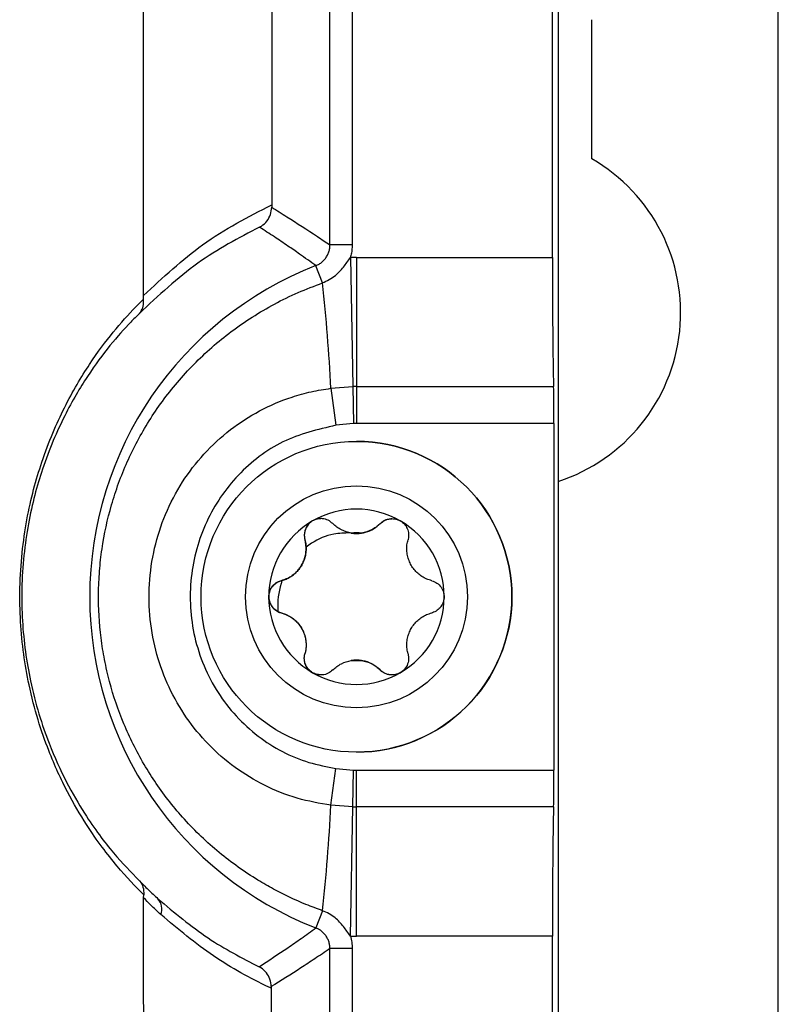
# Model space of a CAD drawing. Header units: millimetres. Extents: x -0.387 to 0.594, y -0.166 to 0.447.
# Tile 44 of 109: x 0.126 to 0.144, y 0.222 to 0.244. Entities that reach past the tile are written whole.
import ezdxf

# ---------------------------------------------------------------- set-up
doc = ezdxf.new("R2010")
doc.units = ezdxf.units.MM
doc.layers.add('FORMAT', color=7, linetype='Continuous')

msp = doc.modelspace()

# ---------------------------------------------------------------- linework, layer by layer
at = {"layer": 'FORMAT', "color": 7, "linetype": 'Continuous', "lineweight": 25}
for p, q in [((0.138487, 0.238939), (0.138487, 0.262206)), ((0.138618, 0.262337), (0.138618, 0.03025)), ((0.143576, 0.030294), (0.143576, 0.262294)), ((0.143576, 0.030294), (0.143576, 0.262294)), ((0.133978, 0.257679), (0.133978, 0.239219)), ((0.133478, 0.239219), (0.133478, 0.257179)), ((0.132178, 0.251977), (0.132165, 0.240123)), ((0.129275, 0.238078), (0.129279, 0.25148)), ((0.139376, 0.241158), (0.139376, 0.244294)), ((0.132165, 0.240123), (0.132165, 0.240069)), ((0.133978, 0.239219), (0.133478, 0.239219)), ((0.133937, 0.238937), (0.13399, 0.236028)), ((0.134075, 0.238939), (0.138487, 0.238939)), ((0.134075, 0.238939), (0.134075, 0.236028)), ((0.133312, 0.238364), (0.13316, 0.238753)), ((0.133499, 0.235991), (0.13399, 0.236028)), ((0.13399, 0.236028), (0.134005, 0.235196)), ((0.134075, 0.236028), (0.138514, 0.236028)), ((0.134075, 0.236028), (0.134075, 0.235197)), ((0.133499, 0.235991), (0.133613, 0.235159)), ((0.134005, 0.235196), (0.133613, 0.235159)), ((0.138522, 0.235197), (0.134075, 0.235197)), ((0.138522, 0.235197), (0.138522, 0.227391)), ((0.134075, 0.234794), (0.134075, 0.234794)), ((0.134608, 0.232942), (0.134608, 0.232942)), ((0.134075, 0.232719), (0.134075, 0.232719)), ((0.132914, 0.23258), (0.132914, 0.23258)), ((0.13238, 0.231656), (0.1324, 0.231661)), ((0.13238, 0.231656), (0.13238, 0.231656)), ((0.13238, 0.230932), (0.13238, 0.230932)), ((0.132914, 0.230007), (0.132914, 0.230007)), ((0.134075, 0.229869), (0.134075, 0.229869)), ((0.134608, 0.229645), (0.134608, 0.229645)), ((0.134075, 0.227794), (0.134075, 0.227794)), ((0.133499, 0.226597), (0.133613, 0.227428)), ((0.133613, 0.227428), (0.134005, 0.227391)), ((0.13399, 0.22656), (0.134005, 0.227391)), ((0.134075, 0.226559), (0.134075, 0.227391)), ((0.134075, 0.227391), (0.138522, 0.227391)), ((0.13399, 0.22656), (0.133499, 0.226597)), ((0.133937, 0.22365), (0.13399, 0.22656)), ((0.134075, 0.223649), (0.134075, 0.226559)), ((0.138514, 0.226559), (0.134075, 0.226559)), ((0.12928, 0.224512), (0.129283, 0.224583)), ((0.133312, 0.224223), (0.13316, 0.223834)), ((0.138487, 0.223649), (0.134075, 0.223649)), ((0.138487, 0.068939), (0.138487, 0.223649)), ((0.133478, 0.069219), (0.133478, 0.223369)), ((0.133978, 0.223369), (0.133478, 0.223369)), ((0.133978, 0.223369), (0.133978, 0.069219)), ((0.132154, 0.222512), (0.132154, 0.222477))]:
    msp.add_line(p, q, dxfattribs=at)
for radius in [0.0035, 0.0025]:
    msp.add_circle((0.134075, 0.231294), radius, dxfattribs=at)
for centre, radius, start, end in [((0.137376, 0.237694), 0.004, 288.102185, 60), ((0.134075, 0.231294), 0.0076448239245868, 90, 91.027652), ((0.136075, 0.231294), 0.0080085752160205, 111.342022, 248.657978), ((0.089569, 0.233718), 0.0439885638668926, 2.961979, 6.063449), ((0.134075, 0.231294), 0.004734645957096, 90, 91.027652), ((0.134075, 0.231294), 0.0039031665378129, 90, 91.027652), ((0.134075, 0.231294), 0.0035, 0.001141, 90), ((0.134075, 0.231294), 0.0019749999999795, 60, 120), ((0.134075, 0.231294), 0.0019749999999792, 120, 179.998859), ((0.134075, 0.231294), 0.0019749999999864, 359.998859, 60), ((0.134075, 0.231294), 0.0014388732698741, 85.351691, 94.648309), ((0.134075, 0.233467), 0.0007483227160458, 261.035513, 278.964487), ((0.134075, 0.231294), 0.0019749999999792, 179.998859, 240), ((0.134075, 0.231294), 0.0035, 270, 0.001141), ((0.134075, 0.231294), 0.0019749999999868, 300, 359.998859), ((0.134075, 0.22912), 0.0007483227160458, 81.035513, 98.964487), ((0.134075, 0.231294), 0.0014388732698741, 265.351691, 274.648309), ((0.134075, 0.231294), 0.0019749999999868, 240, 300), ((0.134075, 0.231294), 0.0039031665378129, 268.972348, 270), ((0.089569, 0.22887), 0.0439885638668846, 353.936551, 357.038021), ((0.134075, 0.231294), 0.004734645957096, 268.972348, 270), ((0.129338, 0.22426), 0.0003519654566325, 339.339656, 41.309259), ((0.134075, 0.231294), 0.0076448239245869, 268.972348, 270)]:
    msp.add_arc(centre, radius, start, end, dxfattribs=at)
for centre, major_axis, start_param, end_param in [((0.138548, 0.238939), (0, 0.003500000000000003), 1.570796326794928, 2.552561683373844), ((0.138505, 0.235197), (0, 0.001000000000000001), 4.71238898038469, 5.694154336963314), ((0.138505, 0.227391), (0, 0.001000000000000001), 3.730623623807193, 4.71238898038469), ((0.138548, 0.223649), (0, 0.003500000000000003), 0.589030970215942, 1.570796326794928)]:
    msp.add_ellipse(centre, major_axis=major_axis, ratio=0.017475, start_param=start_param, end_param=end_param, dxfattribs=at)
for points, knots in [([(0.1292751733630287, 0.2380784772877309), (0.1297138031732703, 0.2384853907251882), (0.1306338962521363, 0.2393389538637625), (0.1316388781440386, 0.2398536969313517), (0.1321647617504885, 0.2401230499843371)], [0, 0, 0, 0, 0.4767233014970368, 1, 1, 1, 1]), ([(0.1318918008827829, 0.2396205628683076), (0.1318934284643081, 0.2396213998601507), (0.1319080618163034, 0.2396289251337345), (0.1319706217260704, 0.2396653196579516), (0.132063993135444, 0.2397509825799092), (0.132148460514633, 0.2398997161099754), (0.1321593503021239, 0.2400124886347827), (0.1321647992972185, 0.2400689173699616)], [0, 0, 0, 0, 0.0101795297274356, 0.0915226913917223, 0.4018598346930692, 0.7007046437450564, 1, 1, 1, 1]), ([(0.1321647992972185, 0.2400689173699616), (0.132279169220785, 0.2399979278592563), (0.1326223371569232, 0.2397849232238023), (0.1330600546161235, 0.2395016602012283), (0.1333834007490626, 0.2392827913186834), (0.1334779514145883, 0.2392187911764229)], [0, 0, 0, 0, 0.2612857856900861, 0.783990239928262, 0.9999999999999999, 0.9999999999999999, 0.9999999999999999, 0.9999999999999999]), ([(0.1318918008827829, 0.2396205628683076), (0.1314211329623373, 0.2393759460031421), (0.1304795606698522, 0.2388865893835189), (0.1296135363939, 0.2380766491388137), (0.1291804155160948, 0.2376715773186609)], [0, 0, 0, 0, 0.4998744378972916, 1, 1, 1, 1]), ([(0.1331599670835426, 0.23875314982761), (0.1330370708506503, 0.238841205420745), (0.1328275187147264, 0.2389913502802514), (0.1325158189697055, 0.2392062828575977), (0.1322161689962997, 0.2394086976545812), (0.1320030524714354, 0.2395478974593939), (0.1318918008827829, 0.2396205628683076)], [0, 0, 0, 0, 0.2919462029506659, 0.4978016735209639, 0.7378412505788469, 1, 1, 1, 1]), ([(0.1331599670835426, 0.23875314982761), (0.1331852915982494, 0.2387644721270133), (0.1332366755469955, 0.2387874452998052), (0.1333047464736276, 0.23883743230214), (0.1333644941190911, 0.2388978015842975), (0.1334126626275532, 0.238966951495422), (0.1334489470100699, 0.2390438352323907), (0.1334681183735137, 0.2391131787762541), (0.1334766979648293, 0.2391721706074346), (0.1334775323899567, 0.2392032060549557), (0.1334779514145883, 0.239218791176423)], [0, 0, 0, 0, 0.1387457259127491, 0.2815178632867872, 0.4202475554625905, 0.5630062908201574, 0.7017301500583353, 0.8444818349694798, 0.9219031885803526, 1, 1, 1, 1]), ([(0.1339778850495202, 0.239218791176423), (0.1339749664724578, 0.2391566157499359), (0.1339704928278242, 0.239061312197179), (0.1339459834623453, 0.2389693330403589), (0.1339374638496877, 0.2389373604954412)], [0, 0, 0, 0, 0.6523935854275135, 1, 1, 1, 1]), ([(0.1333119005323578, 0.2383643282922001), (0.1334129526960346, 0.2384141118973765), (0.1335926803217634, 0.238502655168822), (0.1337870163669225, 0.238719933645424), (0.1338868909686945, 0.238864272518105), (0.1339374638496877, 0.2389373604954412)], [0, 0, 0, 0, 0.3880180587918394, 0.6901145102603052, 1, 1, 1, 1]), ([(0.1333119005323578, 0.2242232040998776), (0.1331865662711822, 0.2242692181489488), (0.1328088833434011, 0.2244078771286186), (0.1323225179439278, 0.224640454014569), (0.1318178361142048, 0.224930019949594), (0.1312564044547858, 0.2253008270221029), (0.1306996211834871, 0.2257604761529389), (0.1302031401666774, 0.2262700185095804), (0.1297545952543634, 0.2268001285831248), (0.1293664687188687, 0.2273679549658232), (0.1290419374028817, 0.2279679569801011), (0.1287620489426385, 0.2285819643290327), (0.1285459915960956, 0.2292193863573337), (0.1283963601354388, 0.2298728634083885), (0.1282912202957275, 0.2305335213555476), (0.1282528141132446, 0.231202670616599), (0.1282822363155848, 0.2318722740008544), (0.128357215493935, 0.2325423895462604), (0.128500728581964, 0.2332054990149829), (0.1287124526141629, 0.2338538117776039), (0.1289727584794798, 0.2344967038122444), (0.1293030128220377, 0.2351160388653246), (0.1297008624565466, 0.2357029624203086), (0.1300369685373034, 0.2361292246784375), (0.1304094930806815, 0.2365365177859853), (0.1308147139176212, 0.2369187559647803), (0.1312542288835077, 0.2372754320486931), (0.1317251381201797, 0.2376022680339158), (0.132228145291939, 0.2378962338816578), (0.1327565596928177, 0.2381562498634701), (0.1331264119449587, 0.2382948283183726), (0.1333119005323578, 0.2383643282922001)], [0, 0, 0, 0, 0.0216194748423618, 0.0651482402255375, 0.0870752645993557, 0.1158300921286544, 0.1740402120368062, 0.2035434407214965, 0.2309705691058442, 0.2864418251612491, 0.3145270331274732, 0.3413789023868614, 0.3956658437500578, 0.4231388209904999, 0.4498809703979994, 0.5039417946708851, 0.5312977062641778, 0.5583583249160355, 0.6130773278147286, 0.6407744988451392, 0.6687423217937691, 0.7253376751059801, 0.7540080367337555, 0.7835118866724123, 0.8131741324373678, 0.8433282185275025, 0.8736499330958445, 0.9047675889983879, 0.9360677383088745, 0.9679366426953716, 1, 1, 1, 1]), ([(0.1292827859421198, 0.2245834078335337), (0.1292817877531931, 0.2245843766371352), (0.129098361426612, 0.2247624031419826), (0.1286937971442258, 0.2251872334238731), (0.1280937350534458, 0.2259746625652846), (0.127561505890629, 0.2268768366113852), (0.1270986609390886, 0.2278726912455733), (0.1266916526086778, 0.2291559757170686), (0.1265036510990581, 0.2304890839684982), (0.1264793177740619, 0.2317778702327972), (0.1266212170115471, 0.2330709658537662), (0.1269969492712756, 0.2344510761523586), (0.127500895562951, 0.235616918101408), (0.1280600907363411, 0.23655642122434), (0.1286046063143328, 0.2372827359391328), (0.1290020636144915, 0.2377232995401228), (0.1292189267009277, 0.2379402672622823), (0.1292778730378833, 0.2379975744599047), (0.1292792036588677, 0.2379988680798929)], [0, 0, 0, 0, 0.0005568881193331, 0.1023332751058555, 0.2057694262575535, 0.2667555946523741, 0.3290424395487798, 0.4079411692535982, 0.4712556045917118, 0.5039119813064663, 0.5721718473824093, 0.640050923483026, 0.7209369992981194, 0.8051788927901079, 0.8863936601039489, 0.9684391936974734, 0.999287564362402, 1, 1, 1, 1]), ([(0.1291804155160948, 0.2376715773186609), (0.1291817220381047, 0.2376730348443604), (0.1291919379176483, 0.2376844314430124), (0.1292314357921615, 0.2377349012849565), (0.1292816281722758, 0.2378395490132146), (0.1292800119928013, 0.2379457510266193), (0.1292792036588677, 0.2379988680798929)], [0, 0, 0, 0, 0.017346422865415, 0.1356341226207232, 0.5676864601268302, 1, 1, 1, 1]), ([(0.1292792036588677, 0.2379988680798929), (0.129277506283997, 0.238019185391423), (0.1292753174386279, 0.2380453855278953), (0.1292751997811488, 0.2380724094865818), (0.1292751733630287, 0.238078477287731)], [0, 0, 0, 0, 0.7754658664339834, 1, 1, 1, 1]), ([(0.1291804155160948, 0.237671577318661), (0.1291183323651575, 0.2376098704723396), (0.1287670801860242, 0.2372607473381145), (0.1281968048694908, 0.2365896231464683), (0.1274948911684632, 0.2354086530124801), (0.1270180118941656, 0.2343096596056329), (0.1266578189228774, 0.232980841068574), (0.1265229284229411, 0.2317476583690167), (0.1265460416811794, 0.2305200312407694), (0.1267247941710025, 0.2292482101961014), (0.1271064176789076, 0.2280399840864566), (0.1275412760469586, 0.2270948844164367), (0.12804319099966, 0.2262374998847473), (0.1286251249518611, 0.2254676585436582), (0.1289953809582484, 0.2250920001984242), (0.1291823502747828, 0.2249023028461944)], [0, 0, 0, 0, 0.0351777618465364, 0.1990276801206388, 0.2799689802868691, 0.3633788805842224, 0.4300975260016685, 0.496586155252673, 0.5283015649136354, 0.5899522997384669, 0.6674790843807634, 0.7279383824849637, 0.7899590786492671, 0.8939349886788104, 1, 1, 1, 1]), ([(0.1334992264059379, 0.2265966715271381), (0.1332445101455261, 0.2266412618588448), (0.1327276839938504, 0.2267317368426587), (0.1319985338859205, 0.227028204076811), (0.1313211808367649, 0.2274377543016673), (0.1307288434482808, 0.2279529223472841), (0.1302267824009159, 0.2285645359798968), (0.1298355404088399, 0.2292472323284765), (0.1295589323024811, 0.2299947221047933), (0.1294090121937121, 0.2307780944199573), (0.129390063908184, 0.2315875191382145), (0.1295058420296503, 0.2323879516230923), (0.129756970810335, 0.2331664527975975), (0.1301324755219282, 0.2338830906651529), (0.130627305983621, 0.234528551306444), (0.1312140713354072, 0.2350693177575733), (0.1318865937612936, 0.2355040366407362), (0.1325102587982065, 0.2357688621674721), (0.1330554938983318, 0.2359223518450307), (0.133350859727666, 0.2359679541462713), (0.1334992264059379, 0.235990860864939)], [0, 0, 0, 0, 0.0568630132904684, 0.1153765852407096, 0.1722409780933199, 0.2307608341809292, 0.2875495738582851, 0.345950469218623, 0.4033961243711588, 0.4624517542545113, 0.5208965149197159, 0.5810129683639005, 0.6398140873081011, 0.7003588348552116, 0.7584563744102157, 0.8182977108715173, 0.8754019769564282, 0.9341855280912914, 0.9669404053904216, 1, 1, 1, 1]), ([(0.1336127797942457, 0.2351590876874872), (0.1332024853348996, 0.2350609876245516), (0.1323820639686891, 0.2348648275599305), (0.1313609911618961, 0.2340713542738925), (0.1306322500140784, 0.2330043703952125), (0.1302789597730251, 0.2317227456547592), (0.1303588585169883, 0.2303665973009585), (0.1308871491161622, 0.2291006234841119), (0.1318014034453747, 0.2281085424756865), (0.1327803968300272, 0.2275856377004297), (0.1334078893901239, 0.2274671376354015), (0.1336127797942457, 0.2274284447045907)], [0, 0, 0, 0, 0.1137484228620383, 0.2274503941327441, 0.3423079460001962, 0.4606498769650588, 0.5825381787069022, 0.7056206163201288, 0.8264767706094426, 0.9433407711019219, 1, 1, 1, 1]), ([(0.1332738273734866, 0.233048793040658), (0.1332592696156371, 0.2330503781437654), (0.1332048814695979, 0.2330563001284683), (0.1331111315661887, 0.2330225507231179), (0.1330125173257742, 0.2329562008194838), (0.1329415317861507, 0.2328636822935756), (0.1329016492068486, 0.2327547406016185), (0.1328963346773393, 0.2326567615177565), (0.1329091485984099, 0.2326000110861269), (0.1329136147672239, 0.2325802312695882)], [0, 0, 0, 0, 0.0637258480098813, 0.2380813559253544, 0.398843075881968, 0.5594445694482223, 0.7245864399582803, 0.9040072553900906, 1, 1, 1, 1]), ([(0.1330870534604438, 0.2330041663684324), (0.133054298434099, 0.2329809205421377), (0.1329888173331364, 0.2329344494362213), (0.1329251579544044, 0.232830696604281), (0.1328949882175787, 0.2327140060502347), (0.1329008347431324, 0.232628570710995), (0.1329122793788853, 0.2325850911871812), (0.1329135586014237, 0.2325802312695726)], [0, 0, 0, 0, 0.2355200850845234, 0.4708319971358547, 0.7119519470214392, 0.9678034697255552, 1, 1, 1, 1]), ([(0.1335409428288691, 0.2329424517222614), (0.133507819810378, 0.2329701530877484), (0.13344149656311, 0.2330256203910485), (0.1333413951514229, 0.2330517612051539), (0.1332464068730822, 0.2330560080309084), (0.1331688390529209, 0.2330449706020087), (0.1331100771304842, 0.2330156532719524), (0.1330870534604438, 0.2330041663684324)], [0, 0, 0, 0, 0.272476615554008, 0.5455883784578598, 0.6126147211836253, 0.8482175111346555, 1, 1, 1, 1]), ([(0.1339579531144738, 0.2327279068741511), (0.1338805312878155, 0.2327470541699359), (0.1337197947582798, 0.2327868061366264), (0.1336019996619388, 0.2328893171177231), (0.1335409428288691, 0.2329424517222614)], [0, 0, 0, 0, 0.4816691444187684, 1, 1, 1, 1]), ([(0.134074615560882, 0.2327187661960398), (0.1341447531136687, 0.2327247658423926), (0.134284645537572, 0.2327367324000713), (0.1344689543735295, 0.2328199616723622), (0.1345618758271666, 0.2329016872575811), (0.1346082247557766, 0.2329424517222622)], [0, 0, 0, 0, 0.3350855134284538, 0.6683427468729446, 1, 1, 1, 1]), ([(0.1346081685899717, 0.2329424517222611), (0.1345471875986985, 0.2328893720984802), (0.134429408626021, 0.2327868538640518), (0.1342686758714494, 0.2327470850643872), (0.1341911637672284, 0.2327279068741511)], [0, 0, 0, 0, 0.5177578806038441, 1, 1, 1, 1]), ([(0.1346081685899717, 0.2329424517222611), (0.1346412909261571, 0.2329701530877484), (0.1347076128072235, 0.2330256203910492), (0.1348077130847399, 0.2330517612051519), (0.1349027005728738, 0.2330560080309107), (0.1349802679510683, 0.2330449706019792), (0.135039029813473, 0.233015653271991), (0.1350620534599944, 0.2330041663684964)], [0, 0, 0, 0, 0.2724766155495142, 0.5455883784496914, 0.6126147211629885, 0.8482175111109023, 1, 1, 1, 1]), ([(0.1346082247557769, 0.2329424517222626), (0.1346216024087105, 0.2329547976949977), (0.1346697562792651, 0.232999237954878), (0.1347599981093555, 0.2330479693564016), (0.1348438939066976, 0.2330485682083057), (0.1348753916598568, 0.2330487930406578)], [0, 0, 0, 0, 0.1937142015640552, 0.6972888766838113, 1, 1, 1, 1]), ([(0.1350620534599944, 0.2330041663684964), (0.1350948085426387, 0.2329809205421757), (0.1351602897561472, 0.2329344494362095), (0.1352239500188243, 0.2328306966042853), (0.1352541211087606, 0.2327140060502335), (0.1352482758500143, 0.2326285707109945), (0.1352368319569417, 0.2325850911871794), (0.1352355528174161, 0.2325802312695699)], [0, 0, 0, 0, 0.2355200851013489, 0.4708319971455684, 0.7119519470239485, 0.967803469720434, 1, 1, 1, 1]), ([(0.133929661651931, 0.232732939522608), (0.1338063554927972, 0.2327291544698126), (0.1335030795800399, 0.2327198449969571), (0.1331664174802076, 0.2325780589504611), (0.1329806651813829, 0.232443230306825), (0.1329400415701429, 0.2324137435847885)], [0, 0, 0, 0, 0.3486651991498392, 0.8575545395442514, 1, 1, 1, 1]), ([(0.1329135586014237, 0.2325802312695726), (0.1329223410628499, 0.2325418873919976), (0.1329401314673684, 0.232464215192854), (0.1329428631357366, 0.2323447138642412), (0.1329277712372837, 0.2322257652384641), (0.132894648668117, 0.2321130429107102), (0.1328435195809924, 0.2320053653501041), (0.1327768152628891, 0.2319080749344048), (0.1326950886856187, 0.2318218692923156), (0.1326006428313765, 0.2317497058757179), (0.1324948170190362, 0.2316914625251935), (0.1324185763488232, 0.2316679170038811), (0.1323799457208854, 0.2316559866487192)], [0, 0, 0, 0, 0.1034027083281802, 0.2094601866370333, 0.3055668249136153, 0.4046957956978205, 0.4982495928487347, 0.5953018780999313, 0.6912090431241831, 0.7903053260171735, 0.8937491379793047, 1, 1, 1, 1]), ([(0.1329400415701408, 0.2324137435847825), (0.1329385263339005, 0.2324352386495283), (0.1329354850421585, 0.2324783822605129), (0.1329256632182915, 0.2325337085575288), (0.1329170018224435, 0.2325671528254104), (0.132913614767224, 0.232580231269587)], [0, 0, 0, 0, 0.3768037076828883, 0.756297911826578, 1, 1, 1, 1]), ([(0.1357691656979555, 0.2316559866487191), (0.1357315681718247, 0.2316675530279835), (0.1356554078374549, 0.2316909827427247), (0.1355505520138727, 0.2317483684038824), (0.1354550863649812, 0.2318209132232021), (0.135374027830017, 0.2319059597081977), (0.135306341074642, 0.2320040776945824), (0.1352554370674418, 0.2321104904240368), (0.1352216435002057, 0.2322243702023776), (0.1352063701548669, 0.2323422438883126), (0.1352088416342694, 0.2324630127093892), (0.1352265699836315, 0.2325408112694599), (0.1352355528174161, 0.2325802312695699)], [0, 0, 0, 0, 0.1034027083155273, 0.2094601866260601, 0.3055668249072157, 0.4046957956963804, 0.4982495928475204, 0.5953018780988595, 0.6912090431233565, 0.7903053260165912, 0.8937491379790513, 1, 1, 1, 1]), ([(0.1323999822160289, 0.23166145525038), (0.1324303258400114, 0.2316714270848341), (0.1324915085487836, 0.2316915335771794), (0.1325762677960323, 0.2317358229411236), (0.1326542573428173, 0.2317891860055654), (0.1327238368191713, 0.2318507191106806), (0.1327874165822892, 0.2319230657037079), (0.1328439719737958, 0.2320074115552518), (0.1328907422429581, 0.2321038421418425), (0.1329229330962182, 0.2322071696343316), (0.1329406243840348, 0.2323120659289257), (0.1329402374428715, 0.2323795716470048), (0.1329400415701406, 0.2324137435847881)], [0, 0, 0, 0, 0.103058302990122, 0.2077993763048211, 0.2988560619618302, 0.3916759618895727, 0.4837689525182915, 0.5785497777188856, 0.6823412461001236, 0.7901438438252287, 0.8937691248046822, 1, 1, 1, 1]), ([(0.1323800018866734, 0.2316559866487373), (0.1323473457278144, 0.2316446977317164), (0.1322710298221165, 0.2316183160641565), (0.1321732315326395, 0.2315307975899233), (0.1321102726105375, 0.2314097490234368), (0.1320933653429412, 0.231284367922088), (0.1321153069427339, 0.2311670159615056), (0.1321709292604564, 0.2310645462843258), (0.1322394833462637, 0.2309967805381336), (0.132288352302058, 0.2309692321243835), (0.132305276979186, 0.2309596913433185)], [0, 0, 0, 0, 0.1228673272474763, 0.2871351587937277, 0.4311703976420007, 0.557702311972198, 0.6809784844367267, 0.8040671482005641, 0.9321430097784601, 0.9999999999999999, 0.9999999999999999, 0.9999999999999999, 0.9999999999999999]), ([(0.1320995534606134, 0.2312937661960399), (0.1321033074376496, 0.2313337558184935), (0.1321108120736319, 0.2314136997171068), (0.1321688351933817, 0.2315207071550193), (0.1322548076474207, 0.231605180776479), (0.1323317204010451, 0.2316428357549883), (0.1323750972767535, 0.2316546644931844), (0.1323799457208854, 0.2316559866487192)], [0, 0, 0, 0, 0.2355200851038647, 0.4708319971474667, 0.7119519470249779, 0.9678034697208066, 1, 1, 1, 1]), ([(0.1323999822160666, 0.231661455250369), (0.1323924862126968, 0.2316393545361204), (0.1323191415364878, 0.2314231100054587), (0.1322911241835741, 0.2311806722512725), (0.1323047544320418, 0.2309678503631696), (0.1323052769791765, 0.2309596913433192)], [0, 0, 0, 0, 0.0986708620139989, 0.9654454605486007, 1, 1, 1, 1]), ([(0.1357691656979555, 0.2316559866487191), (0.1358097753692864, 0.231641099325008), (0.1358910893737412, 0.2316112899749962), (0.1359854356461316, 0.2315156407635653), (0.136040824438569, 0.2314041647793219), (0.1360469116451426, 0.2313271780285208), (0.1360495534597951, 0.2312937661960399)], [0, 0, 0, 0, 0.2726506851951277, 0.5459369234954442, 0.8029390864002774, 1, 1, 1, 1]), ([(0.1323799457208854, 0.2309315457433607), (0.1323393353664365, 0.2309464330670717), (0.1322580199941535, 0.2309762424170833), (0.1321636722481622, 0.2310718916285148), (0.1321082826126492, 0.2311833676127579), (0.1321021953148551, 0.231260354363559), (0.1320995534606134, 0.23129376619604)], [0, 0, 0, 0, 0.2726506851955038, 0.545936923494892, 0.8029390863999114, 1, 1, 1, 1]), ([(0.1360495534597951, 0.2312937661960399), (0.1360457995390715, 0.2312537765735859), (0.1360382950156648, 0.2311738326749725), (0.1359802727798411, 0.231066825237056), (0.1358943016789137, 0.2309823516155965), (0.1358173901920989, 0.2309446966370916), (0.1357740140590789, 0.2309328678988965), (0.1357691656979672, 0.2309315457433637)], [0, 0, 0, 0, 0.2355200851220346, 0.4708319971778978, 0.7119519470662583, 0.9678034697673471, 1, 1, 1, 1]), ([(0.1323052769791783, 0.2309596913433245), (0.1323174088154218, 0.230953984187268), (0.13234179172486, 0.2309425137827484), (0.1323672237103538, 0.2309352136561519), (0.1323800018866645, 0.2309315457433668)], [0, 0, 0, 0, 0.4975549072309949, 1, 1, 1, 1]), ([(0.1323799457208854, 0.2309315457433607), (0.1324175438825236, 0.2309199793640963), (0.132493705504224, 0.2308965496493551), (0.1325985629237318, 0.2308391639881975), (0.1326940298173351, 0.2307666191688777), (0.1327750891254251, 0.2306815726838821), (0.1328427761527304, 0.2305834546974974), (0.1328936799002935, 0.2304770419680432), (0.1329274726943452, 0.2303631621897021), (0.1329427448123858, 0.2302452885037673), (0.1329402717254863, 0.2301245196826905), (0.1329225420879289, 0.23004672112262), (0.1329135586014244, 0.23000730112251)], [0, 0, 0, 0, 0.1034027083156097, 0.209460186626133, 0.3055668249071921, 0.4046957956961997, 0.4982495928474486, 0.5953018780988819, 0.6912090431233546, 0.7903053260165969, 0.8937491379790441, 1, 1, 1, 1]), ([(0.1323800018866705, 0.2309315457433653), (0.1324116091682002, 0.2309220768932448), (0.1324753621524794, 0.2309029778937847), (0.1325669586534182, 0.230857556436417), (0.1326544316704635, 0.2307990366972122), (0.1327343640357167, 0.2307270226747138), (0.1328057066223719, 0.2306408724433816), (0.1328608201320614, 0.2305490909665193), (0.1329004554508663, 0.2304555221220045), (0.1329259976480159, 0.2303647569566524), (0.1329399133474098, 0.2302721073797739), (0.1329420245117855, 0.2301808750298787), (0.1329340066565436, 0.2300917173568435), (0.1329204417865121, 0.2300355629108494), (0.1329136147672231, 0.2300073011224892)], [0, 0, 0, 0, 0.0888685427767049, 0.1792509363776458, 0.2667532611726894, 0.3565325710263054, 0.4441796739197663, 0.5353393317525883, 0.6102685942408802, 0.6872628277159, 0.7649852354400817, 0.8442636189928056, 0.9216199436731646, 0.9999999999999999, 0.9999999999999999, 0.9999999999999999, 0.9999999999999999]), ([(0.1352355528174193, 0.2300073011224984), (0.1352267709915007, 0.2300456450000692), (0.1352089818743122, 0.2301233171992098), (0.1352062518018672, 0.2302428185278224), (0.13522134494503, 0.2303617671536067), (0.1352544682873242, 0.2304744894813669), (0.1353055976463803, 0.2305821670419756), (0.1353723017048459, 0.2306794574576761), (0.1354540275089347, 0.2307656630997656), (0.1355484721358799, 0.2308378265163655), (0.1356542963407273, 0.2308960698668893), (0.1357305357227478, 0.2309196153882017), (0.1357691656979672, 0.2309315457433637)], [0, 0, 0, 0, 0.1034027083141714, 0.209460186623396, 0.3055668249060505, 0.4046957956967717, 0.4982495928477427, 0.5953018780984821, 0.69120904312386, 0.7903053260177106, 0.893749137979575, 1, 1, 1, 1]), ([(0.1330870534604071, 0.2295833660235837), (0.1330542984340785, 0.2296066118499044), (0.1329888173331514, 0.2296530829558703), (0.1329251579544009, 0.2297568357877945), (0.1328949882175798, 0.2298735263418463), (0.1329008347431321, 0.2299589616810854), (0.1329122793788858, 0.2300024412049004), (0.1329135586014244, 0.23000730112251)], [0, 0, 0, 0, 0.2355200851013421, 0.4708319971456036, 0.7119519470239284, 0.967803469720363, 1, 1, 1, 1]), ([(0.1332745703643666, 0.2295366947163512), (0.1332390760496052, 0.2295381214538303), (0.1331644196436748, 0.2295411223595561), (0.1330594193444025, 0.2295941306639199), (0.132974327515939, 0.2296739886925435), (0.1329181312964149, 0.2297748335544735), (0.1328941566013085, 0.229889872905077), (0.1329028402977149, 0.2299682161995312), (0.132913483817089, 0.2300068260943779), (0.1329136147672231, 0.2300073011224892)], [0, 0, 0, 0, 0.1513544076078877, 0.3183489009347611, 0.4771053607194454, 0.6378808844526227, 0.8091487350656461, 0.9976519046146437, 1, 1, 1, 1]), ([(0.1352355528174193, 0.2300073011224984), (0.1352429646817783, 0.2299646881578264), (0.1352578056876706, 0.2298793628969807), (0.1352221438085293, 0.2297498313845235), (0.1351532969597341, 0.2296461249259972), (0.1350896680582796, 0.229602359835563), (0.1350620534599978, 0.2295833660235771)], [0, 0, 0, 0, 0.2726506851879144, 0.5459369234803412, 0.8029390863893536, 1, 1, 1, 1]), ([(0.1335409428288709, 0.2296450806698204), (0.1336019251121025, 0.2296981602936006), (0.1337197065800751, 0.2298006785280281), (0.1338804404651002, 0.2298404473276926), (0.1339579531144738, 0.2298596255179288)], [0, 0, 0, 0, 0.5177578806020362, 1, 1, 1, 1]), ([(0.1346082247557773, 0.2296450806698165), (0.1345480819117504, 0.2296958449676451), (0.1344389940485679, 0.2297879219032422), (0.1342453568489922, 0.2298610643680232), (0.1341237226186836, 0.2298617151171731), (0.1340742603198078, 0.2298619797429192)], [0, 0, 0, 0, 0.4216649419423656, 0.7648212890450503, 0.9999999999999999, 0.9999999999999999, 0.9999999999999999, 0.9999999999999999]), ([(0.1341911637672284, 0.2298596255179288), (0.1342685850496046, 0.229840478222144), (0.1344293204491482, 0.2298007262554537), (0.1345471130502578, 0.2296982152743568), (0.1346081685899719, 0.2296450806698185)], [0, 0, 0, 0, 0.4816691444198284, 1, 1, 1, 1]), ([(0.1335409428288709, 0.2296450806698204), (0.1335077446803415, 0.2296173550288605), (0.1334412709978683, 0.2295618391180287), (0.1333112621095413, 0.2295279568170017), (0.1331870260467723, 0.229535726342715), (0.133117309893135, 0.2295689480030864), (0.1330870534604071, 0.2295833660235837)], [0, 0, 0, 0, 0.272650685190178, 0.5459369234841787, 0.8029390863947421, 1, 1, 1, 1]), ([(0.1350620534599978, 0.2295833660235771), (0.1350255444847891, 0.2295666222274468), (0.134952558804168, 0.2295331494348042), (0.1348308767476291, 0.229529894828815), (0.1347147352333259, 0.2295621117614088), (0.1346436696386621, 0.2296098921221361), (0.1346117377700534, 0.229641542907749), (0.1346081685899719, 0.2296450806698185)], [0, 0, 0, 0, 0.2355200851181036, 0.4708319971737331, 0.7119519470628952, 0.967803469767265, 1, 1, 1, 1]), ([(0.1348748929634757, 0.2295373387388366), (0.1348600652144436, 0.229536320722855), (0.1348057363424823, 0.2295325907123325), (0.1347148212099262, 0.2295642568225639), (0.1346446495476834, 0.2296091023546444), (0.134612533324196, 0.229640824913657), (0.1346082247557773, 0.2296450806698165)], [0, 0, 0, 0, 0.1420112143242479, 0.5203290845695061, 0.9356495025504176, 1, 1, 1, 1]), ([(0.1291823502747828, 0.2249023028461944), (0.1291836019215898, 0.2249009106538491), (0.1291888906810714, 0.2248950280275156), (0.1292252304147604, 0.2248515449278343), (0.1292802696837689, 0.2247528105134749), (0.1292819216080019, 0.2246415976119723), (0.1292827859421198, 0.2245834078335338)], [0, 0, 0, 0, 0.0169844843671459, 0.0717669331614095, 0.5143218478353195, 1, 1, 1, 1]), ([(0.1291823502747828, 0.2249023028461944), (0.1292495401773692, 0.2248335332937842), (0.1293879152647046, 0.2246919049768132), (0.1295292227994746, 0.2245604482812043), (0.1296019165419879, 0.2244928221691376)], [0, 0, 0, 0, 0.4855635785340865, 1, 1, 1, 1]), ([(0.1297632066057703, 0.0679497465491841), (0.1297461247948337, 0.0711026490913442), (0.1297115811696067, 0.0774785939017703), (0.1296631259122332, 0.0871488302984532), (0.1296172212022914, 0.0969424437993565), (0.1295746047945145, 0.1067916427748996), (0.1295348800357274, 0.116682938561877), (0.1294974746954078, 0.1266097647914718), (0.1294623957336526, 0.1365706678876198), (0.1294305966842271, 0.1465700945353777), (0.1293963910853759, 0.1588667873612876), (0.1293577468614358, 0.1734813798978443), (0.1293218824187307, 0.1904400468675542), (0.1292949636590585, 0.2074602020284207), (0.1292848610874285, 0.2188258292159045), (0.1292798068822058, 0.2245119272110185)], [0, 0, 0, 0, 0.0622011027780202, 0.1257859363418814, 0.18939655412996, 0.2530847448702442, 0.3167987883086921, 0.3803835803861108, 0.4439938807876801, 0.5076814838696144, 0.5713950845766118, 0.6782397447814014, 0.7852056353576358, 0.892540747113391, 1, 1, 1, 1]), ([(0.1296668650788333, 0.2241362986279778), (0.1295903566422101, 0.2242076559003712), (0.1294601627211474, 0.2243290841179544), (0.1293324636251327, 0.2244585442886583), (0.1292798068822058, 0.2245119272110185)], [0, 0, 0, 0, 0.5876498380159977, 1, 1, 1, 1]), ([(0.1296019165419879, 0.2244928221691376), (0.1299751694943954, 0.224179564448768), (0.1307137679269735, 0.2235596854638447), (0.1314949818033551, 0.2231586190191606), (0.1318814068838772, 0.222960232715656)], [0, 0, 0, 0, 0.5053530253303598, 1, 1, 1, 1]), ([(0.1321540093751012, 0.2224772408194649), (0.1321539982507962, 0.222477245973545), (0.1321358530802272, 0.2224856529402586), (0.1316975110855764, 0.2226905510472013), (0.130846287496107, 0.2231512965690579), (0.1300596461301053, 0.2238082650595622), (0.1296668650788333, 0.2241362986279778)], [0, 0, 0, 0, 1.29665192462e-05, 0.0211500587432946, 0.5112465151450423, 1, 1, 1, 1]), ([(0.1339374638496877, 0.2236501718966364), (0.1338870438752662, 0.2237235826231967), (0.1337859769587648, 0.2238707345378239), (0.1336264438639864, 0.2240419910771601), (0.1334631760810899, 0.2241575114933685), (0.133362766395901, 0.2242011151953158), (0.1333119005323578, 0.2242232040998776)], [0, 0, 0, 0, 0.3094695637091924, 0.6203322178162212, 0.8076666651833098, 0.9999999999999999, 0.9999999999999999, 0.9999999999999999, 0.9999999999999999]), ([(0.1318814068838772, 0.222960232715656), (0.1320962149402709, 0.2231013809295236), (0.1324128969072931, 0.2233094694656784), (0.1328386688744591, 0.2236040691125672), (0.1330498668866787, 0.2237554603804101), (0.1331599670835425, 0.2238343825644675)], [0, 0, 0, 0, 0.5023253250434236, 0.740555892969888, 1, 1, 1, 1]), ([(0.1334779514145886, 0.223368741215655), (0.1334766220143, 0.2233964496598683), (0.1334739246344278, 0.2234526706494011), (0.1334521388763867, 0.2235342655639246), (0.1334176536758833, 0.2236118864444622), (0.1333707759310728, 0.2236819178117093), (0.1333123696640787, 0.2237436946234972), (0.1332547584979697, 0.2237867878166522), (0.133202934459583, 0.2238162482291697), (0.1331743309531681, 0.2238283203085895), (0.1331599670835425, 0.2238343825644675)], [0, 0, 0, 0, 0.1387457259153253, 0.281517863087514, 0.4202475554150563, 0.5630062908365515, 0.70173014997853, 0.8444818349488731, 0.9219031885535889, 1, 1, 1, 1]), ([(0.1339374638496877, 0.2236501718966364), (0.1339491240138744, 0.2236044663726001), (0.1339726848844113, 0.2235121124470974), (0.1339761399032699, 0.2234168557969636), (0.1339778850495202, 0.2233687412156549)], [0, 0, 0, 0, 0.49489530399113, 1, 1, 1, 1]), ([(0.1334779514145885, 0.2233687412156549), (0.1333636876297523, 0.2232914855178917), (0.1331445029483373, 0.2231432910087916), (0.132703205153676, 0.2228545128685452), (0.1323761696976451, 0.2226505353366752), (0.1321540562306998, 0.2225119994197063)], [0, 0, 0, 0, 0.2589278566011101, 0.4966842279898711, 1, 1, 1, 1]), ([(0.1321540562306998, 0.2225119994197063), (0.132148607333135, 0.222568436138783), (0.1321377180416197, 0.2226812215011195), (0.1320532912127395, 0.2228299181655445), (0.1319600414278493, 0.2229155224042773), (0.1318975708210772, 0.2229519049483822), (0.1318830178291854, 0.2229594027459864), (0.1318814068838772, 0.222960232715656)], [0, 0, 0, 0, 0.299275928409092, 0.5980848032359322, 0.9088276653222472, 0.9899076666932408, 1, 1, 1, 1]), ([(0.1321540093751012, 0.2224772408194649), (0.1321533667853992, 0.2192291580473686), (0.1321520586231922, 0.2126168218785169), (0.1321544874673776, 0.2026384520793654), (0.1321602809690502, 0.1925432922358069), (0.1321697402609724, 0.1824499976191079), (0.1321827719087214, 0.1723712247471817), (0.1321993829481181, 0.162313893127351), (0.1322195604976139, 0.1522793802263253), (0.1322433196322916, 0.1422634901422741), (0.1322759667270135, 0.1303335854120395), (0.1323202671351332, 0.1165178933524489), (0.1323798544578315, 0.1008548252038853), (0.132447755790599, 0.085271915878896), (0.1325004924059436, 0.0749877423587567), (0.1325268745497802, 0.0698429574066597)], [0, 0, 0, 0, 0.06297345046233, 0.1281992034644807, 0.1934519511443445, 0.25878595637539, 0.3241471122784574, 0.3893728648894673, 0.4546256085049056, 0.5199596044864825, 0.5853207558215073, 0.6887198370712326, 0.7922265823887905, 0.8960587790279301, 1, 1, 1, 1])]:
    msp.add_open_spline(points, degree=3, knots=knots, dxfattribs=at)

doc.saveas('drawing.dxf')
